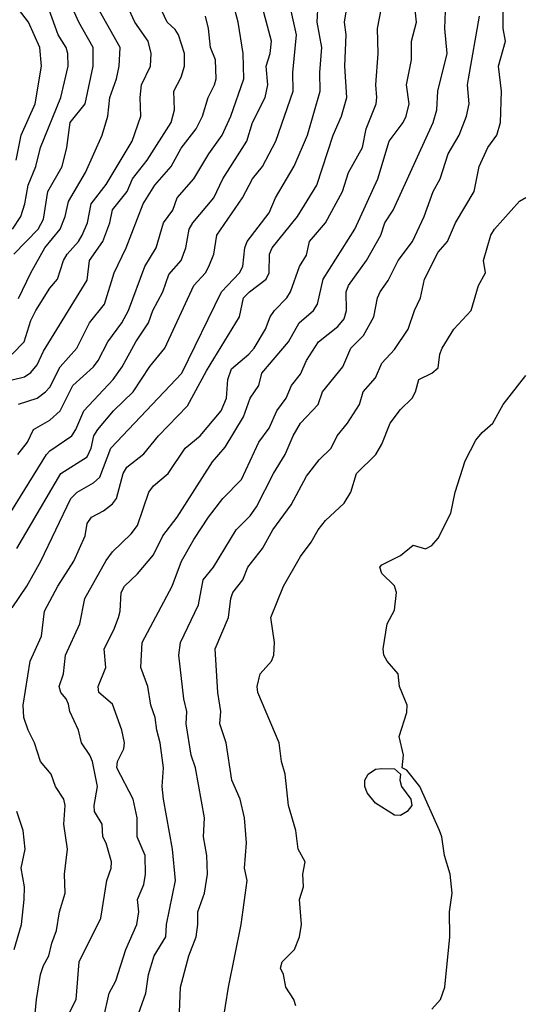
# Model space of a CAD drawing. Header units: metres. Extents: x -51132 to -49532, y -231222 to -229437.
# Tile 179 of 256: x -50700 to -50660, y -229821 to -229743. Entities that reach past the tile are written whole.
import ezdxf

# ---------------------------------------------------------------- set-up
doc = ezdxf.new("R2010")
doc.units = ezdxf.units.M
doc.layers.add('CONTOUR_INDEX', color=1, linetype='Continuous')
doc.layers.add('CONTOUR_INTER', color=3, linetype='Continuous')

msp = doc.modelspace()

# ---------------------------------------------------------------- linework, layer by layer
at = {"layer": 'CONTOUR_INDEX'}
for points, elevation in [([(-50699.056, -229825.259), (-50698.626, -229820.759), (-50698.319, -229818.759), (-50698.08, -229818.033), (-50697.637, -229817.259), (-50697.422, -229816.259), (-50697.031, -229815.259), (-50696.791, -229813.759), (-50696.346, -229812.259), (-50696.397, -229810.759), (-50696.159, -229808.759), (-50696.445, -229806.759), (-50696.357, -229805.259), (-50696.458, -229804.759), (-50697.106, -229803.759), (-50697.475, -229802.759), (-50698.311, -229801.759), (-50698.779, -229800.259), (-50699.31, -229799.259), (-50699.647, -229798.259), (-50699.683, -229797.259), (-50699.141, -229793.759), (-50698.221, -229791.759), (-50697.993, -229789.759), (-50696.941, -229787.759), (-50695.653, -229785.759), (-50694.753, -229783.759), (-50694.58, -229782.756), (-50694.24, -229782.259), (-50693.279, -229781.759), (-50692.58, -229781.205), (-50692.242, -229780.759), (-50691.719, -229778.759), (-50691.418, -229778.259), (-50690.08, -229777.202), (-50688.893, -229775.759), (-50686.58, -229773.361), (-50685.08, -229770.565), (-50682.436, -229766.259), (-50682.108, -229764.759), (-50681.641, -229764.259), (-50680.312, -229763.259), (-50680.055, -229762.759), (-50680.049, -229761.259), (-50679.834, -229760.759), (-50677.794, -229758.259), (-50676.269, -229755.759), (-50674.968, -229751.759), (-50674.287, -229750.259), (-50673.872, -229748.759), (-50674.028, -229746.259), (-50673.911, -229743.759), (-50674.059, -229742.759), (-50673.749, -229740.759)], 65), ([(-50700.535, -229759.259), (-50699.876, -229758.259), (-50699.555, -229757.259), (-50699.303, -229755.759), (-50698.678, -229754.259), (-50698.301, -229752.759), (-50696.68, -229748.759), (-50696.098, -229746.259), (-50696.131, -229745.259), (-50696.272, -229744.759), (-50696.898, -229743.759), (-50697.625, -229741.759)], 55), ([(-50683.783, -229822.759), (-50683.311, -229819.759), (-50682.289, -229814.759), (-50681.825, -229811.259), (-50682.04, -229810.259), (-50681.875, -229808.259), (-50682.04, -229806.259), (-50682.391, -229804.759), (-50683.035, -229803.259), (-50683.506, -229800.259), (-50684.001, -229798.759), (-50683.922, -229797.759), (-50684.175, -229796.259), (-50684.367, -229792.759), (-50683.301, -229790.259), (-50683.139, -229788.759), (-50682.974, -229788.259), (-50682.181, -229787.259), (-50681.771, -229786.259), (-50680.587, -229784.759), (-50679.763, -229783.259), (-50678.314, -229781.259), (-50677.08, -229778.984), (-50676.08, -229777.674), (-50675.112, -229776.759), (-50674.639, -229775.759), (-50673.806, -229774.759), (-50672.868, -229773.259), (-50672.576, -229772.259), (-50671.58, -229771.141), (-50671.08, -229769.958), (-50670.08, -229768.869), (-50668.968, -229767.259), (-50668.484, -229765.759), (-50668.002, -229764.759), (-50667.686, -229763.259), (-50666.58, -229761.103), (-50665.846, -229760.259), (-50665.194, -229758.759), (-50663.709, -229756.259), (-50663.303, -229754.259), (-50662.611, -229752.759), (-50661.906, -229751.759), (-50661.612, -229750.759), (-50661.529, -229748.259), (-50661.757, -229746.259), (-50661.217, -229744.259), (-50661.396, -229743.259), (-50661.403, -229741.759)], 70), ([(-50700.08, -229773.238), (-50698.58, -229772.748), (-50697.905, -229772.259), (-50697.58, -229771.88), (-50696.751, -229770.259), (-50695.402, -229768.759), (-50694.411, -229766.759), (-50693.196, -229765.259), (-50692.432, -229762.759), (-50691.468, -229760.759), (-50690.122, -229757.259), (-50689.2, -229755.759), (-50687.884, -229754.259), (-50687.08, -229752.796), (-50685.895, -229751.259), (-50685.399, -229750.259), (-50684.942, -229748.759), (-50684.432, -229747.759), (-50684.309, -229747.259), (-50684.346, -229745.759), (-50684.758, -229744.759), (-50684.901, -229743.259), (-50685.156, -229742.259)], 60)]:
    msp.add_lwpolyline(points, dxfattribs=dict(at, elevation=elevation))
at = {"layer": 'CONTOUR_INTER'}
for points, elevation in [([(-50700.58, -229771.284), (-50699.58, -229771.049), (-50699.08, -229770.718), (-50698.58, -229770.094), (-50698.08, -229769.01), (-50694.58, -229763.331), (-50694.396, -229761.759), (-50693.332, -229760.259), (-50692.783, -229758.759), (-50692.58, -229757.725), (-50691.41, -229756.259), (-50690.96, -229755.259), (-50689.808, -229753.759), (-50687.898, -229750.759), (-50687.614, -229749.759), (-50687.679, -229748.259), (-50687.08, -229747.131), (-50686.826, -229746.259), (-50686.812, -229745.259), (-50687.313, -229743.759), (-50687.58, -229743.338), (-50688.212, -229742.759), (-50690.08, -229738.766)], 59), ([(-50700.454, -229761.259), (-50698.508, -229759.259), (-50698.08, -229758.463), (-50697.737, -229756.259), (-50696.597, -229754.259), (-50696.207, -229752.759), (-50695.936, -229750.759), (-50694.744, -229749.259), (-50694.108, -229746.259), (-50694.116, -229744.759), (-50695.248, -229742.759), (-50696.374, -229740.259)], 56), ([(-50690.617, -229822.259), (-50689.902, -229820.259), (-50689.687, -229818.759), (-50689.248, -229817.259), (-50688.309, -229815.759), (-50688.256, -229814.759), (-50687.544, -229811.259), (-50687.792, -229808.759), (-50688.506, -229804.759), (-50688.593, -229803.759), (-50688.503, -229802.259), (-50688.753, -229800.259), (-50689.043, -229799.259), (-50689.153, -229798.259), (-50689.503, -229797.259), (-50689.754, -229795.759), (-50690.308, -229794.259), (-50690.2, -229792.259), (-50687.801, -229787.759), (-50687.065, -229785.759), (-50686.08, -229784.044), (-50684.92, -229782.259), (-50683.761, -229780.759), (-50682.288, -229779.259), (-50680.896, -229776.259), (-50680.08, -229775.157), (-50679.462, -229773.759), (-50678.718, -229772.759), (-50678.289, -229771.759), (-50677.58, -229770.851), (-50677.092, -229769.759), (-50676.13, -229768.259), (-50674.58, -229767.049), (-50674.08, -229766.433), (-50673.892, -229765.759), (-50673.928, -229764.259), (-50673.739, -229763.759), (-50672.305, -229761.759), (-50671.151, -229759.759), (-50670.837, -229758.759), (-50670.164, -229757.759), (-50666.971, -229750.759), (-50666.699, -229749.759), (-50666.604, -229748.259), (-50665.859, -229745.259), (-50666.047, -229743.259), (-50665.919, -229739.759)], 68), ([(-50702.58, -229784.858), (-50697.832, -229777.259), (-50697.58, -229776.958), (-50695.819, -229775.759), (-50695.49, -229775.259), (-50694.868, -229773.759), (-50692.516, -229771.259), (-50691.784, -229770.259), (-50690.694, -229768.259), (-50689.699, -229766.759), (-50689.344, -229765.759), (-50688.56, -229764.259), (-50688.08, -229762.884), (-50687.079, -229761.759), (-50686.705, -229760.759), (-50686.462, -229759.259), (-50686.168, -229758.759), (-50684.472, -229756.759), (-50683.756, -229755.259), (-50681.858, -229752.259), (-50681.408, -229750.759), (-50680.383, -229748.759), (-50680.162, -229747.759), (-50680.294, -229746.259), (-50679.998, -229745.259), (-50679.894, -229744.259), (-50680.806, -229740.759)], 62), ([(-50700.58, -229769.254), (-50699.606, -229768.259), (-50699.08, -229766.57), (-50698.696, -229765.759), (-50697.58, -229763.991), (-50696.965, -229763.259), (-50696.482, -229761.759), (-50696.191, -229761.259), (-50695.288, -229760.259), (-50694.994, -229759.759), (-50694.555, -229758.759), (-50694.277, -229757.259), (-50693.08, -229755.693), (-50691.007, -229752.259), (-50690.298, -229750.259), (-50690.354, -229748.759), (-50690.245, -229747.759), (-50689.531, -229746.259), (-50689.484, -229745.259), (-50689.721, -229744.259), (-50690.796, -229742.759), (-50691.683, -229740.759)], 58), ([(-50700.58, -229789.487), (-50699.414, -229787.759), (-50698.29, -229785.759), (-50695.895, -229780.759), (-50695.393, -229780.259), (-50694.08, -229779.517), (-50693.58, -229779.054), (-50692.709, -229776.759), (-50687.028, -229770.759), (-50683.878, -229764.259), (-50682.424, -229762.759), (-50682.164, -229762.259), (-50682.017, -229760.759), (-50681.814, -229760.259), (-50680.08, -229757.973), (-50679.555, -229756.759), (-50678.08, -229754.24), (-50677.001, -229751.759), (-50676.002, -229748.259), (-50676.037, -229746.759), (-50675.855, -229744.759), (-50676.245, -229742.759), (-50676.162, -229741.259)], 64), ([(-50700.204, -229784.759), (-50696.688, -229778.759), (-50694.58, -229777.428), (-50694.282, -229776.759), (-50694.048, -229775.759), (-50693.737, -229775.259), (-50692.501, -229773.759), (-50690.924, -229772.259), (-50689.58, -229770.218), (-50688.388, -229768.759), (-50686.089, -229763.759), (-50685.152, -229762.759), (-50684.883, -229762.259), (-50684.482, -229761.259), (-50684.25, -229759.759), (-50682.206, -229756.759), (-50681.395, -229755.259), (-50680.588, -229754.259), (-50679.538, -229752.259), (-50678.155, -229748.259), (-50678.18, -229746.759), (-50677.881, -229743.759), (-50678.58, -229740.624)], 63), ([(-50700.119, -229777.259), (-50699.352, -229776.259), (-50698.865, -229775.259), (-50697.58, -229774.519), (-50696.75, -229773.759), (-50695.745, -229771.759), (-50694.08, -229770.251), (-50693.705, -229769.759), (-50692.944, -229768.259), (-50691.815, -229766.759), (-50691.3, -229765.759), (-50689.98, -229762.259), (-50689.093, -229760.759), (-50688.489, -229758.759), (-50687.742, -229757.759), (-50687.412, -229756.759), (-50686.08, -229755.263), (-50684.876, -229753.259), (-50683.806, -229751.759), (-50683.139, -229750.259), (-50682.093, -229747.259), (-50682.129, -229745.259), (-50682.546, -229742.759), (-50682.934, -229741.259)], 61), ([(-50700.08, -229764.809), (-50699.087, -229762.759), (-50697.959, -229760.759), (-50696.748, -229759.259), (-50696.338, -229758.259), (-50696.08, -229757.074), (-50694.712, -229754.759), (-50693.381, -229751.759), (-50692.942, -229750.259), (-50692.787, -229748.759), (-50692.246, -229747.259), (-50692.03, -229746.259), (-50691.949, -229744.759), (-50694.08, -229741.001)], 57), ([(-50696.244, -229822.259), (-50695.47, -229820.759), (-50695.216, -229817.759), (-50693.498, -229814.259), (-50693.031, -229811.259), (-50692.667, -229810.259), (-50692.636, -229809.759), (-50693.08, -229808.268), (-50693.35, -229807.759), (-50693.405, -229806.759), (-50693.996, -229805.759), (-50694.035, -229805.259), (-50693.759, -229803.759), (-50694.174, -229801.759), (-50694.373, -229801.259), (-50695.051, -229800.259), (-50695.283, -229799.259), (-50695.984, -229797.759), (-50696.08, -229797.194), (-50696.264, -229796.759), (-50696.682, -229796.259), (-50696.826, -229795.759), (-50696.481, -229794.759), (-50696.328, -229793.259), (-50695.17, -229790.759), (-50694.785, -229788.759), (-50693.08, -229785.726), (-50692.58, -229785.035), (-50691.08, -229783.582), (-50690.58, -229782.912), (-50689.656, -229780.259), (-50689.309, -229779.759), (-50688.123, -229778.759), (-50686.761, -229776.759), (-50685.58, -229775.773), (-50683.899, -229773.759), (-50683.478, -229772.759), (-50683.372, -229771.259), (-50683.08, -229770.429), (-50681.678, -229769.259), (-50681.266, -229768.759), (-50680.354, -229767.259), (-50679.978, -229766.259), (-50679.645, -229765.759), (-50678.655, -229764.759), (-50678.353, -229764.259), (-50677.643, -229762.259), (-50677.08, -229761.333), (-50676.847, -229760.259), (-50675.579, -229758.759), (-50674.207, -229756.259), (-50673.732, -229754.759), (-50672.618, -229752.759), (-50672.323, -229751.259), (-50671.535, -229749.259), (-50671.472, -229748.759), (-50671.56, -229747.759), (-50671.36, -229745.259), (-50671.427, -229743.259), (-50670.935, -229740.759)], 66), ([(-50700.253, -229753.759), (-50699.848, -229751.759), (-50698.75, -229749.259), (-50698.244, -229746.259), (-50698.371, -229744.759), (-50699.283, -229742.759), (-50700.08, -229741.713)], 54), ([(-50693.295, -229822.259), (-50692.847, -229820.259), (-50692.308, -229819.259), (-50691.498, -229816.759), (-50690.623, -229814.759), (-50690.471, -229813.759), (-50690.572, -229812.759), (-50690.08, -229811.564), (-50689.922, -229810.759), (-50689.971, -229809.259), (-50690.602, -229807.759), (-50690.607, -229806.259), (-50690.917, -229804.759), (-50692.215, -229802.259), (-50692.17, -229801.759), (-50691.661, -229800.759), (-50691.599, -229800.259), (-50691.823, -229799.259), (-50692.58, -229797.189), (-50693.668, -229796.259), (-50693.715, -229795.759), (-50693.097, -229794.259), (-50693.243, -229792.759), (-50692.453, -229791.259), (-50692.079, -229790.259), (-50691.944, -229789.759), (-50691.873, -229788.259), (-50691.621, -229787.759), (-50690.58, -229786.773), (-50689.299, -229785.259), (-50688.554, -229783.759), (-50687.418, -229782.259), (-50684.58, -229777.852), (-50683.58, -229776.674), (-50682.111, -229774.259), (-50681.583, -229772.759), (-50680.891, -229771.759), (-50680.641, -229770.759), (-50678.519, -229768.259), (-50677.683, -229766.759), (-50676.54, -229765.759), (-50676.212, -229765.259), (-50675.749, -229763.259), (-50673.235, -229759.259), (-50671.393, -229755.259), (-50670.5, -229752.259), (-50669.374, -229750.759), (-50669.131, -229750.259), (-50668.907, -229749.259), (-50669.096, -229747.759), (-50668.712, -229745.759), (-50668.707, -229744.259), (-50668.301, -229742.759), (-50668.421, -229741.759)], 67), ([(-50687.234, -229821.759), (-50687.145, -229819.759), (-50686.487, -229817.259), (-50685.891, -229815.759), (-50685.749, -229814.759), (-50685.77, -229813.759), (-50685.215, -229812.259), (-50684.994, -229810.759), (-50685.043, -229809.259), (-50685.294, -229807.759), (-50685.232, -229806.259), (-50685.941, -229802.259), (-50686.291, -229801.259), (-50686.694, -229798.759), (-50686.641, -229797.759), (-50686.875, -229796.759), (-50687.271, -229793.259), (-50687.145, -229792.259), (-50685.718, -229789.259), (-50685.328, -229787.259), (-50684.515, -229786.259), (-50682.699, -229783.259), (-50681.58, -229782.137), (-50681.08, -229781.425), (-50679.732, -229778.759), (-50678.791, -229777.259), (-50678.155, -229775.759), (-50677.577, -229774.759), (-50676.166, -229773.259), (-50675.805, -229772.259), (-50674.202, -229770.259), (-50673.54, -229768.759), (-50672.545, -229767.759), (-50671.712, -229766.259), (-50671.427, -229764.759), (-50671.206, -229764.259), (-50670.58, -229763.359), (-50669.766, -229761.759), (-50668.631, -229760.259), (-50667.702, -229758.259), (-50666.978, -229756.259), (-50666.419, -229755.259), (-50665.793, -229753.259), (-50664.899, -229751.759), (-50664.318, -229750.259), (-50664.106, -229749.259), (-50664.237, -229747.759), (-50664.173, -229747.259), (-50663.282, -229742.259)], 69), ([(-50677.927, -229821.259), (-50678.096, -229820.759), (-50678.729, -229819.759), (-50678.923, -229818.759), (-50679.165, -229818.259), (-50679.043, -229817.759), (-50678.053, -229816.759), (-50677.642, -229815.759), (-50677.484, -229814.759), (-50677.657, -229812.759), (-50677.334, -229811.759), (-50677.392, -229810.759), (-50677.202, -229809.759), (-50677.747, -229808.759), (-50677.943, -229807.259), (-50678.514, -229805.259), (-50678.783, -229802.759), (-50679.086, -229801.759), (-50679.27, -229800.259), (-50680.967, -229796.259), (-50681.023, -229795.759), (-50680.781, -229794.759), (-50679.877, -229793.759), (-50679.7, -229793.259), (-50679.654, -229792.259), (-50679.941, -229790.259), (-50678.925, -229787.759), (-50677.58, -229785.395), (-50676.71, -229784.259), (-50676.162, -229783.259), (-50675.58, -229782.53), (-50674.08, -229781.129), (-50673.561, -229780.259), (-50673.091, -229778.759), (-50671.549, -229777.259), (-50671.08, -229776.434), (-50670.422, -229774.759), (-50669.58, -229773.668), (-50668.647, -229772.759), (-50668.38, -229772.259), (-50668.112, -229771.259), (-50667.077, -229770.759), (-50666.58, -229770.336), (-50666.462, -229769.259), (-50666.259, -229768.759), (-50665.339, -229767.259), (-50663.96, -229765.759), (-50663.374, -229763.759), (-50662.8, -229762.759), (-50662.977, -229761.759), (-50662.384, -229759.759), (-50662.08, -229759.272), (-50660.08, -229757.044), (-50659.58, -229756.742)], 71), ([(-50667.08, -229821.518), (-50666.387, -229820.759), (-50666.042, -229819.759), (-50665.655, -229815.759), (-50665.673, -229813.759), (-50665.455, -229812.259), (-50665.631, -229810.759), (-50666.078, -229809.259), (-50666.285, -229807.759), (-50666.478, -229807.259), (-50668.056, -229803.759), (-50669.08, -229802.442), (-50669.446, -229802.259), (-50669.34, -229801.259), (-50669.702, -229799.759), (-50669.08, -229797.856), (-50669.043, -229797.259), (-50669.676, -229795.759), (-50669.77, -229794.759), (-50670.642, -229793.759), (-50670.919, -229793.259), (-50670.981, -229792.759), (-50670.649, -229790.759), (-50670.08, -229789.682), (-50669.901, -229788.259), (-50670.08, -229787.742), (-50671.081, -229786.759), (-50671.248, -229786.259), (-50671.08, -229786.057), (-50669.58, -229785.312), (-50668.58, -229784.482), (-50667.58, -229784.795), (-50667.08, -229784.525), (-50666.58, -229783.933), (-50665.58, -229781.937), (-50665.23, -229780.259), (-50664.425, -229777.759), (-50663.58, -229776.099), (-50663.08, -229775.494), (-50662.211, -229774.759), (-50661.383, -229773.259), (-50659.58, -229770.958)], 72), ([(-50672.169, -229802.759), (-50671.58, -229802.374), (-50671.08, -229802.319), (-50670.08, -229802.349), (-50669.585, -229802.759), (-50669.637, -229803.259), (-50669.518, -229803.759), (-50668.763, -229804.759), (-50668.683, -229805.259), (-50669.056, -229805.759), (-50669.58, -229806.059), (-50670.08, -229806.038), (-50671.58, -229805.088), (-50672.241, -229804.259), (-50672.438, -229803.759), (-50672.439, -229803.259), (-50672.169, -229802.759)], 72), ([(-50700.402, -229816.759), (-50699.842, -229814.759), (-50699.613, -229812.759), (-50699.578, -229811.759), (-50699.863, -229810.259), (-50699.541, -229808.759), (-50699.703, -229807.259), (-50700.21, -229805.759)], 64)]:
    msp.add_lwpolyline(points, dxfattribs=dict(at, elevation=elevation))

doc.saveas('drawing.dxf')
